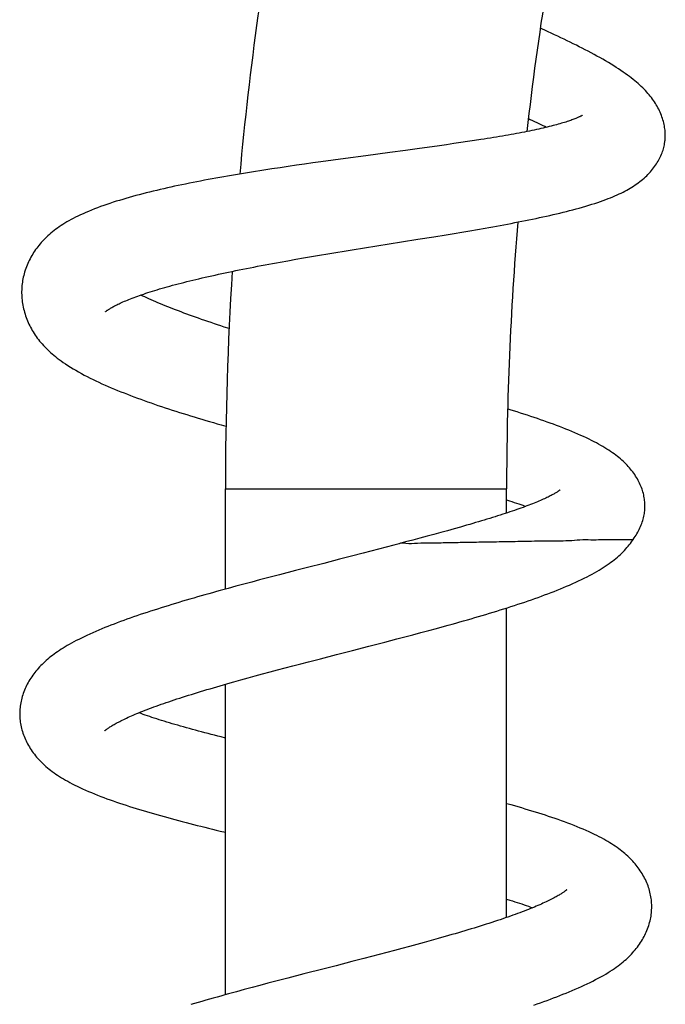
# Model space of a CAD drawing. Header units: millimetres. Extents: x 117 to 1320, y -43 to 1845.
# Tile 92 of 106: x 847 to 886, y 1595 to 1655. Entities that reach past the tile are written whole.
import ezdxf

# ---------------------------------------------------------------- set-up
doc = ezdxf.new("R2010")
doc.units = ezdxf.units.MM
doc.header["$LTSCALE"] = 65.395
doc.layers.get('0').update_dxf_attribs({"linetype": 'CONTINUOUS'})

msp = doc.modelspace()

# ---------------------------------------------------------------- linework, layer by layer
at = {"color": 7, "linetype": 'Continuous'}
for p, q in [((875.25, 1647.739), (874.854, 1647.677)), ((870.697, 1647.087), (869.753, 1646.96)), ((871.39, 1647.181), (870.697, 1647.087)), ((871.845, 1647.243), (871.39, 1647.181)), ((872.294, 1647.306), (871.845, 1647.243)), ((872.738, 1647.368), (872.294, 1647.306)), ((873.176, 1647.43), (872.738, 1647.368)), ((873.608, 1647.492), (873.176, 1647.43)), ((874.032, 1647.554), (873.608, 1647.492)), ((874.447, 1647.616), (874.032, 1647.554)), ((874.854, 1647.677), (874.447, 1647.616)), ((886.369, 1647.592), (886.377, 1647.653)), ((866.326, 1646.497), (865.583, 1646.394)), ((867.068, 1646.598), (866.326, 1646.497)), ((868.3, 1646.765), (867.068, 1646.598)), ((869.753, 1646.96), (868.3, 1646.765)), ((863.112, 1646.037), (862.617, 1645.962)), ((863.607, 1646.111), (863.112, 1646.037)), ((864.101, 1646.183), (863.607, 1646.111)), ((864.595, 1646.254), (864.101, 1646.183)), ((865.089, 1646.325), (864.595, 1646.254)), ((865.583, 1646.394), (865.089, 1646.325)), ((875.042, 1642.307), (875.505, 1642.388)), ((871.432, 1641.71), (872.412, 1641.868)), ((872.412, 1641.868), (873.141, 1641.987)), ((873.141, 1641.987), (873.623, 1642.067)), ((873.623, 1642.067), (874.101, 1642.147)), ((874.101, 1642.147), (874.574, 1642.227)), ((874.574, 1642.227), (875.042, 1642.307)), ((867.473, 1641.074), (868.219, 1641.195)), ((868.219, 1641.195), (868.963, 1641.314)), ((868.963, 1641.314), (870.448, 1641.552)), ((870.448, 1641.552), (871.432, 1641.71)), ((864.058, 1640.498), (864.534, 1640.582)), ((864.534, 1640.582), (865.015, 1640.664)), ((865.015, 1640.664), (865.5, 1640.747)), ((865.5, 1640.747), (865.989, 1640.829)), ((865.989, 1640.829), (866.482, 1640.911)), ((866.482, 1640.911), (866.977, 1640.993)), ((866.977, 1640.993), (867.473, 1641.074)), ((863.12, 1640.331), (863.586, 1640.415)), ((863.586, 1640.415), (864.058, 1640.498)), ((847.498, 1638.808), (847.493, 1638.732)), ((859.803, 1620.556), (859.803, 1626.633)), ((876.803, 1625.161), (876.803, 1626.633)), ((872.412, 1623.87), (871.993, 1623.756)), ((872.824, 1623.982), (872.412, 1623.87)), ((873.228, 1624.094), (872.824, 1623.982)), ((873.624, 1624.204), (873.228, 1624.094)), ((874.01, 1624.313), (873.624, 1624.204)), ((870.299, 1623.305), (869.984, 1623.221)), ((870.699, 1623.411), (870.298, 1623.305)), ((871.135, 1623.527), (870.699, 1623.411)), ((871.567, 1623.642), (871.135, 1623.527)), ((871.993, 1623.756), (871.567, 1623.642)), ((868.136, 1622.734), (867.427, 1622.55)), ((868.604, 1622.857), (868.136, 1622.734)), ((869.069, 1622.978), (868.604, 1622.857)), ((869.529, 1623.1), (869.069, 1622.978)), ((869.984, 1623.221), (869.529, 1623.1)), ((867.427, 1622.55), (866.71, 1622.365)), ((864.045, 1621.678), (863.076, 1621.427)), ((865.018, 1621.929), (864.045, 1621.678)), ((861.394, 1620.985), (860.916, 1620.858)), ((861.873, 1621.112), (861.394, 1620.985)), ((862.353, 1621.238), (861.873, 1621.112)), ((863.076, 1621.427), (862.353, 1621.238)), ((859.967, 1620.601), (859.497, 1620.472)), ((860.44, 1620.73), (859.967, 1620.601)), ((860.916, 1620.858), (860.44, 1620.73)), ((876.803, 1600.708), (876.803, 1619.421)), ((871.133, 1617.801), (871.615, 1617.929)), ((871.615, 1617.929), (872.094, 1618.058)), ((872.094, 1618.058), (872.57, 1618.187)), ((872.57, 1618.187), (873.042, 1618.317)), ((868.468, 1617.104), (869.437, 1617.355)), ((869.437, 1617.355), (870.165, 1617.545)), ((870.165, 1617.545), (870.649, 1617.673)), ((870.649, 1617.673), (871.133, 1617.801)), ((867.497, 1616.853), (868.468, 1617.104)), ((864.359, 1616.043), (864.835, 1616.167)), ((864.835, 1616.167), (865.556, 1616.353)), ((862.054, 1615.433), (862.504, 1615.554)), ((862.504, 1615.554), (862.96, 1615.675)), ((862.96, 1615.675), (863.421, 1615.797)), ((863.421, 1615.797), (863.888, 1615.92)), ((863.888, 1615.92), (864.359, 1616.043)), ((860.312, 1614.954), (860.738, 1615.073)), ((860.738, 1615.073), (861.171, 1615.193)), ((861.171, 1615.193), (861.609, 1615.313)), ((861.609, 1615.313), (862.054, 1615.433)), ((859.803, 1596.035), (859.803, 1614.81)), ((870.926, 1598.956), (870.475, 1598.835)), ((871.371, 1599.077), (870.926, 1598.956)), ((871.81, 1599.197), (871.371, 1599.077)), ((872.242, 1599.316), (871.81, 1599.197)), ((872.666, 1599.435), (872.242, 1599.316)), ((868.633, 1598.349), (868.163, 1598.227)), ((869.099, 1598.471), (868.633, 1598.349)), ((869.561, 1598.593), (869.099, 1598.471)), ((870.02, 1598.714), (869.561, 1598.593)), ((870.475, 1598.835), (870.02, 1598.714)), ((868.163, 1598.227), (867.452, 1598.043)), ((864.547, 1597.294), (863.576, 1597.042)), ((861.894, 1596.601), (861.419, 1596.475)), ((862.372, 1596.728), (861.894, 1596.601)), ((862.852, 1596.854), (862.372, 1596.728)), ((863.576, 1597.042), (862.852, 1596.854)), ((860.472, 1596.219), (860.002, 1596.09)), ((860.945, 1596.347), (860.472, 1596.219)), ((861.419, 1596.475), (860.945, 1596.347))]:
    msp.add_line(p, q, dxfattribs=at)
at = {"color": 9, "linetype": 'Continuous'}
msp.add_line((859.803, 1626.633), (876.803, 1626.633), dxfattribs=at)
at = {"color": 7, "linetype": 'Continuous'}
for points in [[(886.376, 1647.65), (886.383, 1647.712), (886.389, 1647.793), (886.394, 1647.876), (886.396, 1647.959), (886.395, 1648.043), (886.393, 1648.128), (886.388, 1648.214), (886.38, 1648.301), (886.37, 1648.388), (886.357, 1648.477), (886.342, 1648.566), (886.324, 1648.656), (886.304, 1648.746), (886.281, 1648.837), (886.255, 1648.927), (886.227, 1649.019), (886.195, 1649.11), (886.162, 1649.201), (886.125, 1649.293), (886.085, 1649.385), (886.043, 1649.477), (885.998, 1649.568), (885.951, 1649.659), (885.901, 1649.75), (885.848, 1649.839), (885.793, 1649.928), (885.737, 1650.015), (885.677, 1650.102), (885.616, 1650.188), (885.552, 1650.273), (885.486, 1650.358), (885.417, 1650.442), (885.345, 1650.527), (885.27, 1650.611), (885.192, 1650.695), (885.112, 1650.779), (885.028, 1650.863), (884.94, 1650.948), (884.85, 1651.033), (884.755, 1651.118), (884.657, 1651.203), (884.554, 1651.289), (884.448, 1651.376), (884.338, 1651.463), (884.223, 1651.55), (884.103, 1651.639), (883.979, 1651.729), (883.849, 1651.82), (883.714, 1651.912), (883.574, 1652.005), (883.427, 1652.1), (883.275, 1652.196), (883.116, 1652.294), (882.953, 1652.392), (882.784, 1652.492), (882.613, 1652.591), (882.438, 1652.69), (882.262, 1652.788), (882.086, 1652.884), (881.909, 1652.979), (881.732, 1653.073), (881.555, 1653.165), (881.377, 1653.257), (881.198, 1653.348), (881.018, 1653.438), (880.836, 1653.529), (880.652, 1653.619), (880.465, 1653.71), (880.277, 1653.8), (880.087, 1653.891), (879.895, 1653.981), (879.701, 1654.072), (879.506, 1654.162), (879.308, 1654.253), (879.11, 1654.344), (878.838, 1654.467)], [(881.4, 1649.218), (881.399, 1649.218), (881.397, 1649.216), (881.393, 1649.213), (881.386, 1649.209), (881.378, 1649.203), (881.367, 1649.197), (881.354, 1649.189), (881.338, 1649.18), (881.32, 1649.17), (881.3, 1649.159), (881.277, 1649.147), (881.251, 1649.134), (881.222, 1649.119), (881.19, 1649.104), (881.154, 1649.088), (881.115, 1649.07), (881.073, 1649.051), (881.028, 1649.032), (880.979, 1649.012), (880.926, 1648.991), (880.87, 1648.969), (880.811, 1648.947), (880.748, 1648.923), (880.682, 1648.9), (880.612, 1648.875), (880.538, 1648.851), (880.462, 1648.826), (880.381, 1648.8), (880.297, 1648.774), (880.21, 1648.747), (880.119, 1648.72), (880.024, 1648.693), (879.925, 1648.665), (879.823, 1648.637), (879.717, 1648.609), (879.608, 1648.581), (879.495, 1648.552), (879.378, 1648.523), (879.258, 1648.494), (879.134, 1648.464), (879.007, 1648.435), (878.877, 1648.405), (878.744, 1648.375), (878.607, 1648.345), (878.467, 1648.315), (878.323, 1648.285), (878.177, 1648.255), (878.028, 1648.225), (877.875, 1648.195), (877.72, 1648.165), (877.562, 1648.134), (877.401, 1648.104), (877.238, 1648.074), (877.071, 1648.044), (876.902, 1648.013), (876.73, 1647.983), (876.555, 1647.953), (876.377, 1647.922), (876.196, 1647.892), (876.012, 1647.861), (875.826, 1647.831), (875.637, 1647.8), (875.445, 1647.77), (875.25, 1647.739)], [(878.117, 1649.013), (878.231, 1648.96), (878.366, 1648.898), (878.497, 1648.836), (878.626, 1648.775), (878.752, 1648.715), (878.874, 1648.656), (878.994, 1648.598), (879.11, 1648.54), (879.221, 1648.485)], [(875.505, 1642.388), (875.734, 1642.428), (875.961, 1642.468), (876.187, 1642.509), (876.411, 1642.55), (876.633, 1642.591), (876.854, 1642.632), (877.074, 1642.673), (877.292, 1642.715), (877.51, 1642.757), (877.727, 1642.8), (877.942, 1642.842), (878.156, 1642.886), (878.37, 1642.929), (878.582, 1642.973), (878.792, 1643.018), (879.001, 1643.063), (879.208, 1643.108), (879.414, 1643.154), (879.617, 1643.201), (879.818, 1643.247), (880.018, 1643.295), (880.216, 1643.343), (880.414, 1643.392), (880.61, 1643.442), (880.806, 1643.493), (881.002, 1643.545), (881.198, 1643.599), (881.393, 1643.654), (881.585, 1643.71), (881.775, 1643.767), (881.96, 1643.825), (882.14, 1643.883), (882.314, 1643.941), (882.481, 1643.998), (882.641, 1644.056), (882.794, 1644.112), (882.942, 1644.169), (883.083, 1644.225), (883.22, 1644.281), (883.351, 1644.337), (883.479, 1644.393), (883.602, 1644.45), (883.722, 1644.507), (883.839, 1644.565), (883.953, 1644.624), (884.063, 1644.684), (884.171, 1644.744), (884.277, 1644.805), (884.379, 1644.867), (884.479, 1644.931), (884.576, 1644.995), (884.671, 1645.06), (884.763, 1645.126), (884.853, 1645.194), (884.941, 1645.263), (885.026, 1645.334), (885.11, 1645.405), (885.191, 1645.479), (885.271, 1645.554), (885.347, 1645.63), (885.422, 1645.707), (885.493, 1645.785), (885.562, 1645.864), (885.627, 1645.944), (885.69, 1646.024), (885.75, 1646.104), (885.807, 1646.185), (885.861, 1646.266), (885.913, 1646.348), (885.962, 1646.43), (886.008, 1646.513), (886.052, 1646.597), (886.093, 1646.681), (886.131, 1646.765), (886.167, 1646.849), (886.2, 1646.932), (886.23, 1647.016), (886.258, 1647.099), (886.282, 1647.182), (886.305, 1647.265), (886.324, 1647.347), (886.342, 1647.429), (886.356, 1647.51), (886.369, 1647.592)], [(862.617, 1645.962), (862.37, 1645.924), (862.124, 1645.886), (861.878, 1645.848), (861.633, 1645.809), (861.389, 1645.77), (861.145, 1645.73), (860.902, 1645.69), (860.66, 1645.65), (860.419, 1645.61), (860.179, 1645.569), (859.94, 1645.528), (859.703, 1645.487), (859.467, 1645.445), (859.232, 1645.403), (858.999, 1645.36), (858.767, 1645.318), (858.536, 1645.274), (858.306, 1645.231), (858.078, 1645.187), (857.852, 1645.142), (857.626, 1645.097), (857.402, 1645.052), (857.179, 1645.006), (856.957, 1644.959), (856.736, 1644.912), (856.516, 1644.864), (856.298, 1644.816), (856.08, 1644.767), (855.864, 1644.717), (855.65, 1644.667), (855.437, 1644.616), (855.225, 1644.564), (855.016, 1644.512), (854.807, 1644.459), (854.601, 1644.405), (854.395, 1644.35), (854.192, 1644.295), (853.991, 1644.238), (853.791, 1644.181), (853.595, 1644.123), (853.401, 1644.064), (853.209, 1644.005), (853.019, 1643.944), (852.829, 1643.882), (852.641, 1643.818), (852.452, 1643.753), (852.264, 1643.685), (852.076, 1643.615), (851.891, 1643.544), (851.709, 1643.472), (851.532, 1643.399), (851.363, 1643.326), (851.199, 1643.254), (851.043, 1643.182), (850.893, 1643.111), (850.75, 1643.04), (850.611, 1642.969), (850.478, 1642.898), (850.349, 1642.827), (850.225, 1642.755), (850.104, 1642.684), (849.987, 1642.611), (849.873, 1642.538), (849.763, 1642.464), (849.656, 1642.389), (849.552, 1642.313), (849.451, 1642.237), (849.354, 1642.16), (849.259, 1642.082), (849.167, 1642.003), (849.079, 1641.924), (848.993, 1641.844), (848.909, 1641.763), (848.829, 1641.681), (848.751, 1641.598), (848.675, 1641.514), (848.602, 1641.43), (848.532, 1641.344), (848.464, 1641.258), (848.398, 1641.171), (848.334, 1641.084), (848.273, 1640.995), (848.214, 1640.905), (848.157, 1640.814), (848.102, 1640.722), (848.049, 1640.628), (847.998, 1640.533), (847.949, 1640.436), (847.902, 1640.338), (847.858, 1640.239), (847.815, 1640.139), (847.775, 1640.037), (847.738, 1639.935), (847.703, 1639.833), (847.67, 1639.73), (847.641, 1639.626), (847.613, 1639.523), (847.589, 1639.42), (847.567, 1639.317), (847.548, 1639.214), (847.532, 1639.112), (847.518, 1639.01), (847.507, 1638.909), (847.498, 1638.808)], [(852.551, 1637.326), (852.551, 1637.326), (852.55, 1637.325), (852.551, 1637.326), (852.553, 1637.328), (852.557, 1637.332), (852.563, 1637.337), (852.571, 1637.344), (852.581, 1637.352), (852.593, 1637.361), (852.608, 1637.372), (852.624, 1637.385), (852.643, 1637.399), (852.665, 1637.415), (852.69, 1637.431), (852.717, 1637.45), (852.747, 1637.47), (852.78, 1637.491), (852.816, 1637.514), (852.855, 1637.537), (852.897, 1637.563), (852.943, 1637.589), (852.993, 1637.617), (853.048, 1637.647), (853.106, 1637.678), (853.168, 1637.711), (853.234, 1637.744), (853.304, 1637.779), (853.377, 1637.813), (853.452, 1637.849), (853.531, 1637.885), (853.613, 1637.922), (853.699, 1637.959), (853.787, 1637.996), (853.879, 1638.034), (853.975, 1638.073), (854.074, 1638.112), (854.176, 1638.152), (854.282, 1638.192), (854.392, 1638.233), (854.505, 1638.274), (854.622, 1638.316), (854.742, 1638.358), (854.866, 1638.4), (854.993, 1638.443), (855.124, 1638.486), (855.259, 1638.529), (855.397, 1638.573), (855.539, 1638.616), (855.683, 1638.66), (855.831, 1638.705), (855.983, 1638.749), (856.137, 1638.793), (856.294, 1638.838), (856.454, 1638.882), (856.617, 1638.927), (856.783, 1638.972), (856.952, 1639.016), (857.123, 1639.061), (857.297, 1639.105), (857.474, 1639.15), (857.653, 1639.194), (857.835, 1639.239), (858.019, 1639.283), (858.206, 1639.328), (858.396, 1639.372), (858.588, 1639.416), (858.782, 1639.461), (858.98, 1639.505), (859.179, 1639.549), (859.382, 1639.594), (859.586, 1639.638), (859.793, 1639.682), (860.002, 1639.726), (860.214, 1639.77), (860.427, 1639.814), (860.643, 1639.858), (860.86, 1639.901), (861.079, 1639.945), (861.3, 1639.989), (861.523, 1640.032), (861.747, 1640.075), (861.973, 1640.118), (862.2, 1640.161), (862.428, 1640.204), (862.658, 1640.246), (862.888, 1640.289), (863.12, 1640.331)], [(847.494, 1638.733), (847.49, 1638.657), (847.488, 1638.556), (847.488, 1638.454), (847.49, 1638.351), (847.495, 1638.247), (847.503, 1638.143), (847.513, 1638.037), (847.527, 1637.932), (847.542, 1637.825), (847.561, 1637.719), (847.582, 1637.613), (847.605, 1637.506), (847.632, 1637.4), (847.661, 1637.295), (847.692, 1637.19), (847.726, 1637.086), (847.762, 1636.983), (847.801, 1636.881), (847.841, 1636.78), (847.884, 1636.68), (847.93, 1636.582), (847.977, 1636.485), (848.026, 1636.389), (848.078, 1636.293), (848.131, 1636.199), (848.187, 1636.106), (848.246, 1636.013), (848.306, 1635.922), (848.369, 1635.83), (848.435, 1635.74), (848.503, 1635.65), (848.574, 1635.56), (848.648, 1635.471), (848.724, 1635.383), (848.803, 1635.295), (848.884, 1635.208), (848.969, 1635.122), (849.055, 1635.037), (849.145, 1634.952), (849.237, 1634.868), (849.332, 1634.784), (849.431, 1634.701), (849.534, 1634.616), (849.642, 1634.531), (849.756, 1634.445), (849.876, 1634.357), (850.004, 1634.266), (850.14, 1634.174), (850.285, 1634.079), (850.437, 1633.982), (850.595, 1633.885), (850.759, 1633.788), (850.928, 1633.692), (851.1, 1633.596), (851.273, 1633.503), (851.448, 1633.412), (851.624, 1633.322), (851.802, 1633.235), (851.981, 1633.149), (852.162, 1633.064), (852.345, 1632.98), (852.529, 1632.897), (852.716, 1632.815), (852.905, 1632.734), (853.096, 1632.654), (853.288, 1632.574), (853.483, 1632.495), (853.679, 1632.417), (853.878, 1632.34), (854.077, 1632.263), (854.279, 1632.187), (854.482, 1632.112), (854.686, 1632.037), (854.892, 1631.963), (855.099, 1631.889), (855.308, 1631.816), (855.518, 1631.743), (855.73, 1631.671), (855.943, 1631.599), (856.157, 1631.528), (856.373, 1631.457), (856.59, 1631.386), (856.809, 1631.316), (857.03, 1631.246), (857.252, 1631.176), (857.475, 1631.107), (857.7, 1631.038), (857.926, 1630.969), (858.154, 1630.9), (858.383, 1630.832), (858.614, 1630.764), (858.846, 1630.696), (859.079, 1630.628), (859.313, 1630.561), (859.548, 1630.494), (859.839, 1630.411)], [(860.028, 1636.308), (859.738, 1636.403), (859.535, 1636.469), (859.335, 1636.536), (859.137, 1636.603), (858.941, 1636.669), (858.747, 1636.735), (858.556, 1636.801), (858.368, 1636.866), (858.182, 1636.931), (858, 1636.996), (857.82, 1637.061), (857.643, 1637.125), (857.469, 1637.189), (857.297, 1637.252), (857.128, 1637.315), (856.962, 1637.378), (856.798, 1637.441), (856.637, 1637.503), (856.479, 1637.566), (856.324, 1637.627), (856.171, 1637.689), (856.021, 1637.75), (855.874, 1637.811), (855.73, 1637.871), (855.59, 1637.931), (855.452, 1637.99), (855.317, 1638.049), (855.186, 1638.107), (855.058, 1638.165), (854.933, 1638.222), (854.812, 1638.279), (854.694, 1638.334), (854.686, 1638.338)], [(885.165, 1625.609), (885.164, 1625.672), (885.161, 1625.754), (885.155, 1625.837), (885.147, 1625.92), (885.136, 1626.005), (885.123, 1626.089), (885.107, 1626.175), (885.089, 1626.26), (885.068, 1626.347), (885.044, 1626.434), (885.018, 1626.521), (884.989, 1626.609), (884.957, 1626.697), (884.923, 1626.785), (884.885, 1626.873), (884.845, 1626.96), (884.803, 1627.048), (884.757, 1627.135), (884.709, 1627.223), (884.658, 1627.31), (884.604, 1627.396), (884.547, 1627.482), (884.488, 1627.567), (884.426, 1627.651), (884.362, 1627.735), (884.296, 1627.816), (884.228, 1627.897), (884.157, 1627.976), (884.084, 1628.055), (884.009, 1628.133), (883.931, 1628.21), (883.85, 1628.286), (883.766, 1628.362), (883.68, 1628.437), (883.59, 1628.512), (883.497, 1628.587), (883.401, 1628.661), (883.301, 1628.735), (883.198, 1628.809), (883.092, 1628.882), (882.981, 1628.956), (882.867, 1629.029), (882.749, 1629.102), (882.626, 1629.175), (882.499, 1629.249), (882.367, 1629.323), (882.229, 1629.397), (882.087, 1629.472), (881.939, 1629.547), (881.785, 1629.623), (881.626, 1629.7), (881.46, 1629.777), (881.289, 1629.855), (881.113, 1629.933), (880.933, 1630.011), (880.75, 1630.088), (880.565, 1630.163), (880.38, 1630.238), (880.195, 1630.311), (880.009, 1630.383), (879.822, 1630.454), (879.634, 1630.524), (879.444, 1630.593), (879.252, 1630.662), (879.058, 1630.731), (878.861, 1630.8), (878.663, 1630.869), (878.462, 1630.937), (878.26, 1631.005), (878.057, 1631.072), (877.852, 1631.139), (877.645, 1631.206), (877.437, 1631.273), (877.228, 1631.339), (877.017, 1631.406), (876.865, 1631.453)], [(880.038, 1626.56), (880.037, 1626.56), (880.035, 1626.558), (880.032, 1626.555), (880.026, 1626.55), (880.019, 1626.544), (880.009, 1626.537), (879.998, 1626.528), (879.984, 1626.517), (879.968, 1626.506), (879.949, 1626.492), (879.929, 1626.478), (879.905, 1626.462), (879.879, 1626.445), (879.85, 1626.426), (879.817, 1626.406), (879.782, 1626.384), (879.743, 1626.36), (879.7, 1626.336), (879.654, 1626.31), (879.605, 1626.282), (879.552, 1626.253), (879.495, 1626.223), (879.435, 1626.192), (879.371, 1626.16), (879.305, 1626.128), (879.236, 1626.094), (879.164, 1626.06), (879.089, 1626.026), (879.01, 1625.99), (878.928, 1625.954), (878.843, 1625.917), (878.755, 1625.879), (878.662, 1625.84), (878.566, 1625.801), (878.467, 1625.76), (878.363, 1625.719), (878.257, 1625.678), (878.146, 1625.635), (878.033, 1625.592), (877.916, 1625.548), (877.795, 1625.504), (877.672, 1625.459), (877.544, 1625.414), (877.414, 1625.368), (877.281, 1625.322), (877.144, 1625.275), (877.004, 1625.228), (876.861, 1625.18), (876.715, 1625.132), (876.566, 1625.083), (876.415, 1625.034), (876.26, 1624.985), (876.103, 1624.935), (875.943, 1624.885), (875.781, 1624.835), (875.616, 1624.784), (875.448, 1624.734), (875.279, 1624.683), (875.106, 1624.631), (874.93, 1624.579), (874.752, 1624.527), (874.571, 1624.474), (874.387, 1624.421), (874.2, 1624.367), (874.01, 1624.313)], [(876.803, 1625.955), (876.983, 1625.897), (877.125, 1625.851), (877.264, 1625.805), (877.4, 1625.76), (877.533, 1625.715), (877.662, 1625.671), (877.787, 1625.628), (877.909, 1625.585), (877.962, 1625.566)], [(884.446, 1623.551), (884.457, 1623.567), (884.517, 1623.651), (884.575, 1623.737), (884.631, 1623.824), (884.683, 1623.911), (884.733, 1623.999), (884.78, 1624.086), (884.824, 1624.174), (884.865, 1624.262), (884.904, 1624.35), (884.939, 1624.438), (884.973, 1624.526), (885.003, 1624.613), (885.031, 1624.701), (885.056, 1624.788), (885.078, 1624.875), (885.098, 1624.962), (885.115, 1625.047), (885.129, 1625.132), (885.141, 1625.217), (885.15, 1625.301), (885.158, 1625.384), (885.162, 1625.467), (885.165, 1625.549), (885.165, 1625.609)], [(873.042, 1618.317), (873.276, 1618.382), (873.509, 1618.446), (873.741, 1618.511), (873.972, 1618.576), (874.201, 1618.642), (874.429, 1618.707), (874.656, 1618.772), (874.881, 1618.838), (875.106, 1618.903), (875.328, 1618.969), (875.55, 1619.035), (875.77, 1619.101), (875.989, 1619.168), (876.207, 1619.234), (876.423, 1619.301), (876.638, 1619.369), (876.852, 1619.436), (877.065, 1619.504), (877.276, 1619.573), (877.486, 1619.641), (877.694, 1619.711), (877.901, 1619.78), (878.106, 1619.85), (878.309, 1619.92), (878.511, 1619.991), (878.71, 1620.062), (878.908, 1620.133), (879.103, 1620.205), (879.296, 1620.277), (879.488, 1620.35), (879.677, 1620.424), (879.866, 1620.498), (880.054, 1620.574), (880.24, 1620.651), (880.427, 1620.729), (880.612, 1620.809), (880.797, 1620.89), (880.978, 1620.973), (881.157, 1621.056), (881.331, 1621.139), (881.5, 1621.222), (881.663, 1621.305), (881.82, 1621.386), (881.972, 1621.468), (882.117, 1621.548), (882.257, 1621.628), (882.392, 1621.708), (882.521, 1621.787), (882.646, 1621.865), (882.766, 1621.944), (882.882, 1622.022), (882.994, 1622.101), (883.103, 1622.18), (883.207, 1622.259), (883.309, 1622.338), (883.407, 1622.418), (883.501, 1622.498), (883.593, 1622.578), (883.681, 1622.659), (883.767, 1622.74), (883.849, 1622.822), (883.929, 1622.905), (884.005, 1622.988), (884.08, 1623.072), (884.151, 1623.156), (884.22, 1623.242), (884.286, 1623.328), (884.35, 1623.414), (884.412, 1623.502), (884.446, 1623.551)], [(866.71, 1622.365), (865.746, 1622.116), (865.504, 1622.054), (865.018, 1621.929)], [(859.497, 1620.472), (859.264, 1620.408), (859.032, 1620.343), (858.8, 1620.278), (858.571, 1620.214), (858.342, 1620.149), (858.115, 1620.084), (857.889, 1620.019), (857.664, 1619.954), (857.441, 1619.888), (857.219, 1619.823), (856.998, 1619.757), (856.779, 1619.691), (856.56, 1619.625), (856.343, 1619.559), (856.128, 1619.492), (855.913, 1619.425), (855.7, 1619.358), (855.489, 1619.29), (855.278, 1619.222), (855.07, 1619.154), (854.862, 1619.085), (854.657, 1619.017), (854.453, 1618.947), (854.251, 1618.878), (854.051, 1618.808), (853.852, 1618.737), (853.656, 1618.666), (853.461, 1618.595), (853.269, 1618.523), (853.078, 1618.451), (852.889, 1618.378), (852.701, 1618.304), (852.515, 1618.23), (852.331, 1618.154), (852.147, 1618.077), (851.965, 1618), (851.785, 1617.921), (851.608, 1617.841), (851.434, 1617.762), (851.265, 1617.682), (851.101, 1617.602), (850.943, 1617.523), (850.79, 1617.445), (850.644, 1617.368), (850.505, 1617.292), (850.37, 1617.217), (850.241, 1617.143), (850.117, 1617.069), (849.997, 1616.996), (849.881, 1616.923), (849.769, 1616.85), (849.66, 1616.777), (849.554, 1616.703), (849.451, 1616.629), (849.351, 1616.554), (849.253, 1616.479), (849.158, 1616.403), (849.066, 1616.326), (848.976, 1616.249), (848.889, 1616.171), (848.805, 1616.092), (848.723, 1616.013), (848.644, 1615.933), (848.567, 1615.852), (848.493, 1615.771), (848.421, 1615.688), (848.351, 1615.605), (848.284, 1615.522), (848.219, 1615.437), (848.157, 1615.351), (848.096, 1615.265), (848.038, 1615.178), (847.983, 1615.09), (847.929, 1615.001), (847.878, 1614.911), (847.829, 1614.82), (847.783, 1614.729), (847.739, 1614.636), (847.697, 1614.543), (847.657, 1614.449), (847.62, 1614.354), (847.585, 1614.259), (847.553, 1614.163), (847.524, 1614.067), (847.497, 1613.97), (847.473, 1613.874), (847.451, 1613.778), (847.432, 1613.683), (847.416, 1613.588), (847.402, 1613.493), (847.391, 1613.399), (847.382, 1613.306), (847.376, 1613.214), (847.372, 1613.122), (847.37, 1613.031), (847.371, 1612.961)], [(865.556, 1616.353), (866.524, 1616.603), (866.767, 1616.666), (867.011, 1616.728), (867.497, 1616.853)], [(852.513, 1611.995), (852.513, 1611.994), (852.513, 1611.994), (852.514, 1611.996), (852.518, 1611.999), (852.523, 1612.004), (852.529, 1612.01), (852.538, 1612.018), (852.549, 1612.027), (852.562, 1612.038), (852.577, 1612.05), (852.594, 1612.064), (852.614, 1612.079), (852.636, 1612.096), (852.661, 1612.114), (852.688, 1612.134), (852.719, 1612.156), (852.752, 1612.178), (852.788, 1612.203), (852.827, 1612.228), (852.87, 1612.255), (852.916, 1612.284), (852.966, 1612.315), (853.02, 1612.347), (853.078, 1612.38), (853.14, 1612.415), (853.205, 1612.451), (853.273, 1612.488), (853.344, 1612.525), (853.417, 1612.563), (853.493, 1612.601), (853.573, 1612.641), (853.657, 1612.682), (853.745, 1612.723), (853.836, 1612.766), (853.931, 1612.81), (854.03, 1612.854), (854.132, 1612.899), (854.238, 1612.945), (854.347, 1612.991), (854.46, 1613.039), (854.576, 1613.087), (854.696, 1613.135), (854.819, 1613.184), (854.946, 1613.234), (855.076, 1613.284), (855.209, 1613.335), (855.346, 1613.386), (855.485, 1613.438), (855.628, 1613.49), (855.774, 1613.542), (855.923, 1613.595), (856.075, 1613.649), (856.229, 1613.702), (856.387, 1613.756), (856.547, 1613.81), (856.71, 1613.865), (856.876, 1613.919), (857.045, 1613.974), (857.216, 1614.03), (857.39, 1614.085), (857.567, 1614.141), (857.746, 1614.198), (857.928, 1614.254), (858.113, 1614.311), (858.301, 1614.368), (858.491, 1614.426), (858.684, 1614.483), (858.88, 1614.542), (859.078, 1614.6), (859.279, 1614.659), (859.482, 1614.717), (859.686, 1614.776), (859.893, 1614.836), (860.102, 1614.895), (860.312, 1614.954)], [(847.371, 1612.961), (847.372, 1612.893), (847.377, 1612.801), (847.384, 1612.709), (847.394, 1612.615), (847.406, 1612.522), (847.421, 1612.427), (847.438, 1612.332), (847.458, 1612.237), (847.48, 1612.142), (847.506, 1612.046), (847.534, 1611.95), (847.564, 1611.855), (847.597, 1611.759), (847.633, 1611.664), (847.672, 1611.569), (847.713, 1611.475), (847.756, 1611.381), (847.802, 1611.288), (847.85, 1611.197), (847.901, 1611.106), (847.954, 1611.016), (848.009, 1610.927), (848.067, 1610.839), (848.127, 1610.751), (848.19, 1610.663), (848.256, 1610.576), (848.324, 1610.49), (848.395, 1610.405), (848.468, 1610.321), (848.544, 1610.238), (848.622, 1610.156), (848.702, 1610.076), (848.785, 1609.996), (848.87, 1609.917), (848.958, 1609.839), (849.049, 1609.762), (849.143, 1609.685), (849.24, 1609.609), (849.34, 1609.534), (849.444, 1609.458), (849.551, 1609.383), (849.661, 1609.309), (849.775, 1609.235), (849.893, 1609.161), (850.015, 1609.088), (850.142, 1609.014), (850.273, 1608.941), (850.409, 1608.867), (850.55, 1608.792), (850.697, 1608.717), (850.851, 1608.642), (851.01, 1608.565), (851.176, 1608.488), (851.348, 1608.411), (851.526, 1608.334), (851.707, 1608.257), (851.892, 1608.181), (852.08, 1608.106), (852.269, 1608.032), (852.458, 1607.96), (852.647, 1607.89), (852.837, 1607.821), (853.028, 1607.753), (853.219, 1607.687), (853.412, 1607.621), (853.607, 1607.555), (853.805, 1607.49), (854.005, 1607.426), (854.206, 1607.362), (854.41, 1607.298), (854.616, 1607.235), (854.824, 1607.173), (855.033, 1607.11), (855.244, 1607.048), (855.456, 1606.987), (855.669, 1606.926), (855.884, 1606.866), (856.1, 1606.806), (856.318, 1606.746), (856.536, 1606.686), (856.756, 1606.627), (856.978, 1606.568), (857.2, 1606.51), (857.424, 1606.452), (857.648, 1606.394), (857.874, 1606.336), (858.1, 1606.279), (858.328, 1606.222), (858.557, 1606.165), (858.788, 1606.108), (859.02, 1606.051), (859.254, 1605.994), (859.489, 1605.937), (859.803, 1605.862)], [(859.803, 1611.558), (859.553, 1611.621), (859.35, 1611.672), (859.149, 1611.723), (858.95, 1611.774), (858.754, 1611.825), (858.56, 1611.876), (858.368, 1611.926), (858.179, 1611.977), (857.992, 1612.027), (857.808, 1612.078), (857.625, 1612.128), (857.446, 1612.178), (857.268, 1612.228), (857.094, 1612.277), (856.922, 1612.327), (856.752, 1612.376), (856.586, 1612.425), (856.422, 1612.474), (856.262, 1612.523), (856.104, 1612.571), (855.95, 1612.619), (855.799, 1612.667), (855.651, 1612.715), (855.506, 1612.762), (855.365, 1612.808), (855.228, 1612.854), (855.094, 1612.9), (854.963, 1612.945), (854.835, 1612.99), (854.711, 1613.035), (854.591, 1613.078), (854.573, 1613.085)], [(885.576, 1601.422), (885.574, 1601.492), (885.569, 1601.584), (885.562, 1601.676), (885.553, 1601.768), (885.541, 1601.862), (885.526, 1601.955), (885.509, 1602.05), (885.489, 1602.145), (885.467, 1602.24), (885.441, 1602.335), (885.414, 1602.431), (885.383, 1602.526), (885.35, 1602.622), (885.314, 1602.717), (885.276, 1602.812), (885.235, 1602.906), (885.191, 1602.999), (885.146, 1603.092), (885.098, 1603.183), (885.047, 1603.274), (884.995, 1603.363), (884.94, 1603.451), (884.883, 1603.538), (884.824, 1603.624), (884.764, 1603.708), (884.701, 1603.792), (884.636, 1603.874), (884.569, 1603.955), (884.5, 1604.034), (884.429, 1604.113), (884.356, 1604.191), (884.28, 1604.269), (884.202, 1604.345), (884.121, 1604.421), (884.038, 1604.497), (883.952, 1604.572), (883.863, 1604.646), (883.771, 1604.72), (883.676, 1604.794), (883.578, 1604.867), (883.477, 1604.94), (883.372, 1605.012), (883.264, 1605.084), (883.153, 1605.156), (883.038, 1605.228), (882.92, 1605.299), (882.797, 1605.37), (882.67, 1605.442), (882.538, 1605.514), (882.4, 1605.586), (882.257, 1605.66), (882.107, 1605.734), (881.95, 1605.809), (881.787, 1605.885), (881.616, 1605.962), (881.439, 1606.039), (881.258, 1606.116), (881.072, 1606.192), (880.883, 1606.268), (880.693, 1606.342), (880.502, 1606.415), (880.31, 1606.486), (880.118, 1606.556), (879.926, 1606.624), (879.733, 1606.691), (879.539, 1606.758), (879.343, 1606.823), (879.145, 1606.888), (878.945, 1606.953), (878.744, 1607.017), (878.541, 1607.08), (878.336, 1607.143), (878.13, 1607.206), (877.922, 1607.267), (877.714, 1607.329), (877.505, 1607.389), (877.294, 1607.45), (877.081, 1607.51), (876.803, 1607.587)], [(880.434, 1602.385), (880.434, 1602.385), (880.433, 1602.385), (880.431, 1602.383), (880.427, 1602.379), (880.422, 1602.374), (880.415, 1602.367), (880.405, 1602.359), (880.394, 1602.35), (880.381, 1602.339), (880.365, 1602.326), (880.348, 1602.312), (880.328, 1602.297), (880.305, 1602.28), (880.28, 1602.261), (880.252, 1602.242), (880.222, 1602.22), (880.189, 1602.198), (880.153, 1602.174), (880.114, 1602.149), (880.072, 1602.122), (880.026, 1602.094), (879.977, 1602.064), (879.923, 1602.032), (879.866, 1601.999), (879.805, 1601.964), (879.739, 1601.928), (879.671, 1601.891), (879.599, 1601.854), (879.524, 1601.815), (879.445, 1601.775), (879.364, 1601.735), (879.278, 1601.693), (879.19, 1601.651), (879.098, 1601.608), (879.002, 1601.565), (878.904, 1601.521), (878.802, 1601.476), (878.698, 1601.431), (878.59, 1601.385), (878.479, 1601.338), (878.365, 1601.291), (878.247, 1601.243), (878.125, 1601.195), (878.001, 1601.146), (877.872, 1601.097), (877.741, 1601.047), (877.605, 1600.996), (877.467, 1600.945), (877.325, 1600.893), (877.179, 1600.84), (877.031, 1600.788), (876.879, 1600.735), (876.725, 1600.681), (876.567, 1600.627), (876.406, 1600.573), (876.243, 1600.518), (876.077, 1600.463), (875.908, 1600.408), (875.736, 1600.353), (875.562, 1600.297), (875.386, 1600.241), (875.206, 1600.185), (875.025, 1600.128), (874.841, 1600.072), (874.655, 1600.015), (874.466, 1599.958), (874.275, 1599.901), (874.082, 1599.843), (873.887, 1599.786), (873.689, 1599.728), (873.489, 1599.67), (873.286, 1599.611), (873.082, 1599.553), (872.875, 1599.494), (872.666, 1599.435)], [(876.803, 1601.821), (877.001, 1601.76), (877.152, 1601.712), (877.3, 1601.664), (877.444, 1601.617), (877.586, 1601.571), (877.724, 1601.524), (877.859, 1601.478), (877.991, 1601.432), (878.119, 1601.387), (878.244, 1601.342), (878.366, 1601.298), (878.374, 1601.295)], [(884.352, 1598.499), (884.429, 1598.582), (884.503, 1598.666), (884.575, 1598.75), (884.644, 1598.836), (884.711, 1598.923), (884.776, 1599.011), (884.838, 1599.099), (884.898, 1599.188), (884.955, 1599.278), (885.01, 1599.368), (885.062, 1599.459), (885.111, 1599.551), (885.158, 1599.643), (885.203, 1599.737), (885.246, 1599.831), (885.286, 1599.926), (885.324, 1600.022), (885.359, 1600.118), (885.391, 1600.214), (885.421, 1600.311), (885.449, 1600.408), (885.473, 1600.505), (885.495, 1600.601), (885.514, 1600.697), (885.531, 1600.793), (885.545, 1600.888), (885.556, 1600.983), (885.565, 1601.077), (885.571, 1601.17), (885.575, 1601.262), (885.576, 1601.354), (885.576, 1601.422)], [(878.445, 1595.417), (878.649, 1595.487), (878.851, 1595.557), (879.052, 1595.628), (879.25, 1595.699), (879.446, 1595.771), (879.64, 1595.843), (879.832, 1595.915), (880.023, 1595.989), (880.211, 1596.063), (880.399, 1596.138), (880.586, 1596.214), (880.771, 1596.291), (880.956, 1596.37), (881.14, 1596.45), (881.322, 1596.531), (881.501, 1596.614), (881.678, 1596.697), (881.851, 1596.781), (882.021, 1596.866), (882.186, 1596.951), (882.346, 1597.036), (882.502, 1597.122), (882.652, 1597.207), (882.796, 1597.291), (882.935, 1597.376), (883.068, 1597.459), (883.194, 1597.542), (883.315, 1597.623), (883.429, 1597.704), (883.539, 1597.784), (883.644, 1597.863), (883.744, 1597.942), (883.84, 1598.02), (883.933, 1598.099), (884.022, 1598.178), (884.108, 1598.257), (884.192, 1598.337), (884.274, 1598.418), (884.352, 1598.499)], [(867.452, 1598.043), (866.492, 1597.795), (866.25, 1597.733), (866.008, 1597.671), (865.765, 1597.608), (864.547, 1597.294)], [(860.002, 1596.09), (859.768, 1596.026), (859.535, 1595.961), (859.303, 1595.896), (859.072, 1595.831), (858.842, 1595.766), (858.613, 1595.701), (858.385, 1595.635), (858.159, 1595.57), (857.934, 1595.504), (857.71, 1595.438)]]:
    msp.add_lwpolyline(points, dxfattribs=at)
for radius, start, end in [(191.5, 168.25937, 173.52622), (208.5, 169.46828, 174.76617), (191.5, 175.17152, 180), (208.5, 176.38738, 180)]:
    msp.add_arc((1068.303, 1626.633), radius, start, end, dxfattribs=at)
at = {"color": 9, "linetype": 'Continuous'}
msp.add_open_spline([(882.064, 1623.51), (881.625, 1623.57), (880.712, 1623.453), (879.349, 1623.471), (877.989, 1623.437), (876.682, 1623.416), (875.448, 1623.395), (874.299, 1623.374), (873.241, 1623.358), (872.291, 1623.332), (871.447, 1623.348), (870.822, 1623.256), (870.414, 1623.377), (870.299, 1623.305)], degree=3, knots=[0, 0, 0, 0, 1.328424, 2.722316, 4.097761, 5.407039, 6.645178, 7.798032, 8.855516, 9.818357, 10.657091, 11.359025, 11.766552, 11.766552, 11.766552, 11.766552], dxfattribs=at)
at = {"color": 7, "linetype": 'Continuous'}
msp.add_open_spline([(884.446, 1623.551), (884.48, 1623.552), (884.139, 1623.546), (883.953, 1623.544), (883.045, 1623.517), (882.46, 1623.554), (882.064, 1623.51)], degree=3, knots=[0, 0, 0, 0, 0.102066, 0.466872, 1.186121, 2.382176, 2.382176, 2.382176, 2.382176], dxfattribs=at)

doc.saveas('drawing.dxf')
